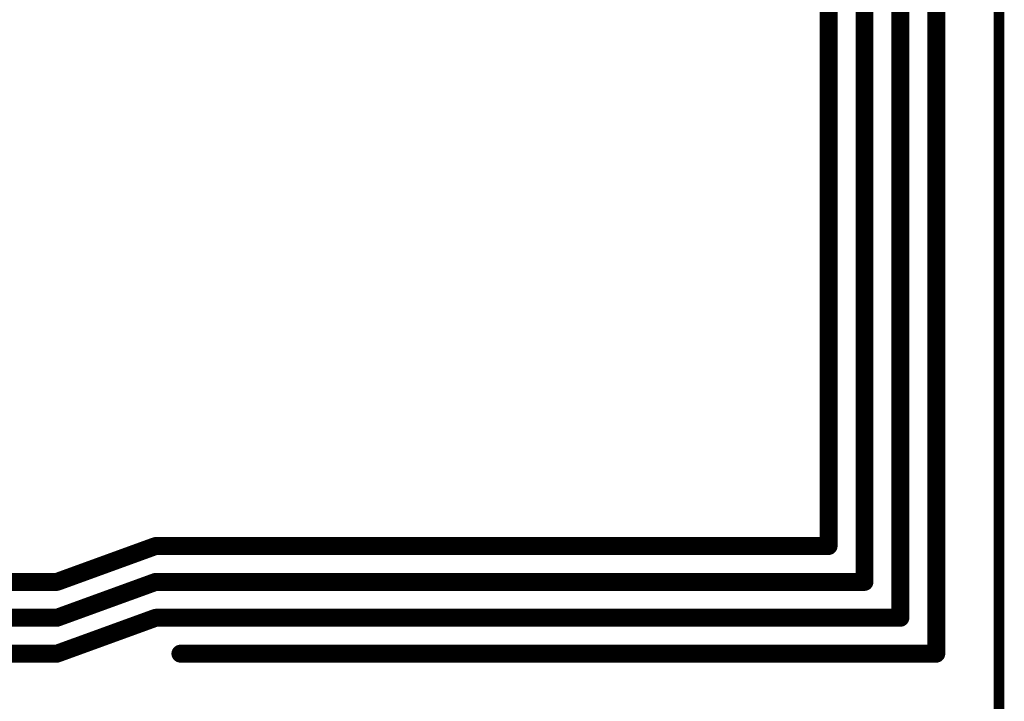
# Model space of a CAD drawing. Extents: x -0.07 to 0.95, y -0.15 to 2.1.
# Tile 24 of 30: x 0.4 to 0.95, y 0.92 to 1.3. Entities that reach past the tile are written whole.
import ezdxf

# ---------------------------------------------------------------- set-up
doc = ezdxf.new("R2010")
doc.units = 0
doc.layers.get('0').update_dxf_attribs({"linetype": 'CONTINUOUS'})
doc.layers.add('gko', color=6, linetype='CONTINUOUS')
doc.layers.add('gto', color=2, linetype='CONTINUOUS')

# ---------------------------------------------------------------- blocks, each defined once
blk = doc.blocks.new('D31')
at = {"const_width": 0.005}
blk.add_lwpolyline([(-0.0025, 0, 1), (0.0025, 0, 1)], format="xyb", close=True, dxfattribs=at)

msp = doc.modelspace()

# ---------------------------------------------------------------- linework, layer by layer
at = {"layer": 'gko', "color": 6, "const_width": 0.006}
msp.add_lwpolyline([(0.95, -0.05), (0.95, 2.01)], dxfattribs=at)
at = {"layer": 'gto', "color": 2, "const_width": 0.01}
for points in [[(0.9151, 0.9513), (0.9151, 2.0448)], [(0.8951, 0.9713), (0.8951, 2.0248)], [(0.8751, 0.9913), (0.8751, 2.0048)], [(0.8551, 1.0113), (0.8551, 1.9848)], [(0.4252, 0.9913), (0.4802, 1.0113)], [(0.4802, 1.0113), (0.8551, 1.0113)], [(0.0251, 0.9913), (0.4252, 0.9913)], [(0.4252, 0.9713), (0.4802, 0.9913)], [(0.4802, 0.9913), (0.8751, 0.9913)], [(0.0051, 0.9713), (0.4252, 0.9713)], [(0.4252, 0.9513), (0.4802, 0.9713)], [(0.4802, 0.9713), (0.8951, 0.9713)], [(-0.0149, 0.9513), (0.4252, 0.9513)], [(0.494, 0.9513), (0.9151, 0.9513)]]:
    msp.add_lwpolyline(points, dxfattribs=at)

# ---------------------------------------------------------------- block references
at = {"layer": 'gto'}
for p in [(0.4802, 1.0113), (0.4802, 1.0113), (0.8551, 1.0113), (0.8551, 1.0113), (0.4252, 0.9913), (0.4252, 0.9913), (0.4802, 0.9913), (0.4802, 0.9913), (0.8751, 0.9913), (0.8751, 0.9913), (0.4252, 0.9713), (0.4252, 0.9713), (0.4802, 0.9713), (0.4802, 0.9713), (0.8951, 0.9713), (0.8951, 0.9713), (0.4252, 0.9513), (0.4252, 0.9513), (0.494, 0.9513), (0.9151, 0.9513), (0.9151, 0.9513)]:
    msp.add_blockref('D31', p, dxfattribs=at)

doc.saveas('drawing.dxf')
